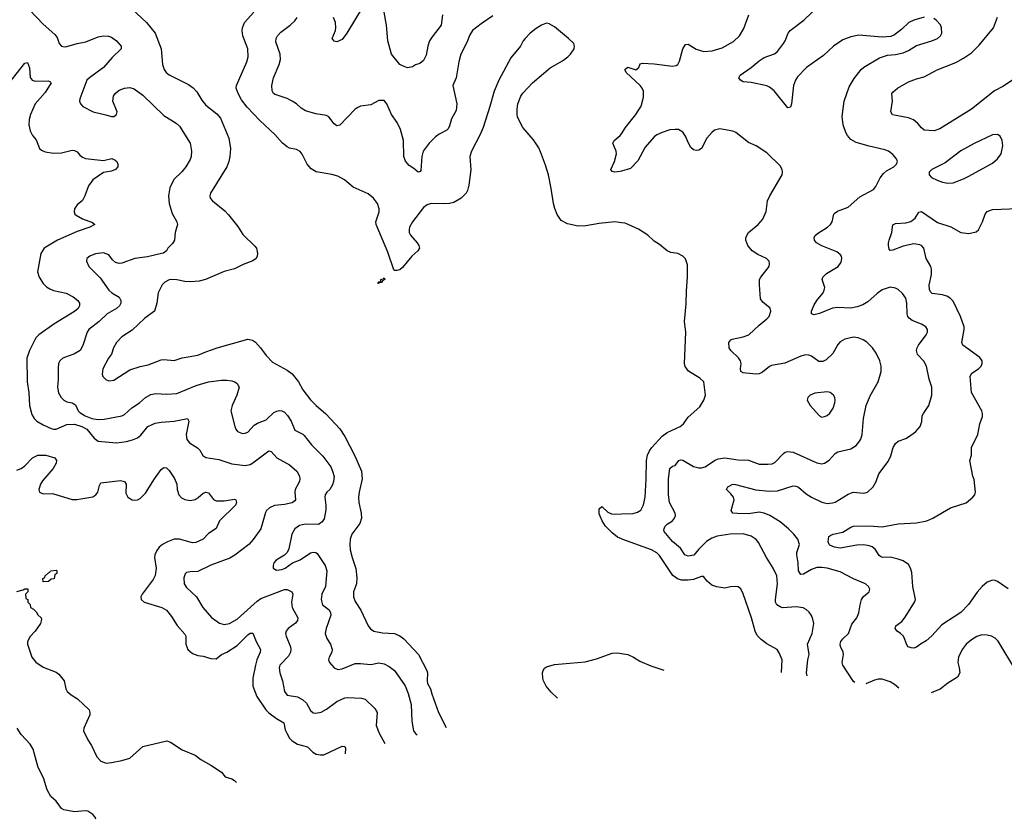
# Model space of a CAD drawing. Header units: inches. Extents: x 1934316 to 2140091, y 524953 to 667329.
# Tile 40 of 256: x 1995411 to 2002921, y 531654 to 537752. Entities that reach past the tile are written whole.
import ezdxf

# ---------------------------------------------------------------- set-up
doc = ezdxf.new("R2010")
doc.units = ezdxf.units.IN
doc.header["$MEASUREMENT"] = 0
doc.layers.add('B9593', color=7, linetype='Continuous')
doc.layers.add('C0503', color=7, linetype='Continuous')

msp = doc.modelspace()

# ---------------------------------------------------------------- linework, layer by layer
at = {"layer": 'B9593', "color": 5}
for points, elevation in [([(1996230, 537868.1), (1996378.6, 537730), (1996445.4, 537650), (1996488.9, 537530), (1996501.1, 537410), (1996513.7, 537373.7), (1996528.4, 537350), (1996551.3, 537331.3), (1996697.3, 537257.3), (1996733.3, 537233.3), (1996761, 537201), (1996799, 537139), (1996830, 537099.3), (1996913.9, 537033.9), (1996942.6, 537002.6), (1997006, 536850), (1997018.3, 536770), (1997014.3, 536710), (1997006, 536670), (1996990.2, 536629.8), (1996866.7, 536430), (1996861.6, 536410), (1996863.8, 536390), (1996880.5, 536370), (1996975.5, 536295.5), (1997004.3, 536264.3), (1997074.1, 536174.1), (1997113.5, 536113.5), (1997205.5, 536025.5), (1997216.3, 536010), (1997225.5, 535970), (1997223, 535950), (1997213.4, 535930), (1997190, 535914), (1997114.7, 535885.3), (1997050, 535852.3), (1996970, 535831.8), (1996829.3, 535770.7), (1996781, 535759), (1996710, 535754.2), (1996670, 535755.6), (1996610, 535768.5), (1996570, 535771), (1996550, 535768.2), (1996518, 535750), (1996498.4, 535730), (1996466, 535670), (1996455.8, 535590), (1996439.3, 535530), (1996364.6, 535475.4), (1996270, 535385.4), (1996190, 535334.7), (1996148.7, 535290), (1996127, 535250), (1996110, 535201.2), (1996088.1, 535171.9), (1996044.4, 535090), (1996039.3, 535050), (1996045.5, 535030), (1996068.9, 535008.9), (1996090, 534999.3), (1996130, 535002), (1996250, 535081.3), (1996330, 535107.2), (1996390, 535119.6), (1996490, 535157.3), (1996510, 535160.2), (1996590, 535153.6), (1996650, 535174.3), (1996770, 535193.7), (1996830, 535220.2), (1996917.2, 535250), (1997150, 535314.9), (1997187.7, 535307.7), (1997210, 535292.7), (1997248.5, 535250), (1997290, 535190.5), (1997339.9, 535139.9), (1997450, 535080.4), (1997490, 535050.4), (1997536.5, 534990), (1997571.7, 534930), (1997630, 534852.2), (1997672.2, 534810), (1997746.9, 534746.9), (1997851.7, 534631.7), (1997890, 534572.7), (1997967.1, 534427.1), (1998017.3, 534310), (1998023.2, 534250), (1998000.2, 534150), (1997995.5, 534110), (1997998.5, 534070), (1998015.6, 533990), (1998017, 533950), (1998004.2, 533910), (1997943.6, 533830), (1997931.5, 533790), (1997929, 533750), (1997932.7, 533710), (1997946, 533650), (1997974.3, 533565.7), (1997983.6, 533496.4), (1997980.3, 533450), (1997957.4, 533390), (1997956.9, 533350), (1997970, 533316.3), (1998013.7, 533250), (1998069, 533129), (1998085.7, 533105.7), (1998110.8, 533090), (1998177.3, 533077.3), (1998270.2, 533070.2), (1998310, 533053.1), (1998340.4, 533030), (1998452.7, 532910), (1998515, 532790), (1998521.5, 532770), (1998518.8, 532710), (1998522, 532690), (1998544.5, 532650), (1998553.4, 532610), (1998604.5, 532470), (1998663.8, 532355.1)], 280), ([(1998030, 537856.2), (1997906.4, 537650), (1997870, 537600.9), (1997830, 537582.7), (1997809.4, 537589.4), (1997793.2, 537610), (1997818.4, 537670), (1997822.4, 537690), (1997818.7, 537730), (1997804.7, 537770)], 240), ([(1995486.5, 537826.5), (1995590, 537717.4), (1995680.2, 537640.2), (1995695.6, 537615.6), (1995711.7, 537571.7), (1995730, 537550.5), (1995750, 537546), (1995770, 537547.8), (1995849, 537571), (1995916.4, 537583.6), (1996010, 537620.8), (1996050, 537630.3), (1996087.7, 537627.7), (1996110, 537619.5), (1996150, 537590.4), (1996183.8, 537550), (1996183.8, 537530), (1996115.2, 537464.8), (1996050, 537387.6), (1995942.4, 537310), (1995923.7, 537290), (1995868.7, 537150), (1995866.7, 537130), (1995874.9, 537110), (1995893.4, 537090), (1995970.7, 537050), (1996068, 537028), (1996110, 537014), (1996130, 537014.4), (1996149.5, 537030), (1996153.1, 537050), (1996121.7, 537130), (1996126.9, 537170), (1996138.9, 537190), (1996170, 537214.7), (1996210, 537231.1), (1996250, 537234.9), (1996285.1, 537225.1), (1996350, 537177), (1996510, 537022.4), (1996604.5, 536964.5), (1996630, 536939.3), (1996710.4, 536810), (1996722, 536750), (1996718, 536710), (1996710, 536686), (1996678.4, 536630), (1996647.9, 536592.1), (1996587.5, 536532.5), (1996556, 536470), (1996546, 536410), (1996551.7, 536350), (1996574.4, 536274.4), (1996608.2, 536210), (1996614, 536190), (1996596.3, 536130), (1996590.4, 536070), (1996575.2, 536044.7), (1996540.4, 536010), (1996530.3, 535989.7), (1996507.1, 535972.9), (1996492, 535968), (1996384.6, 535944.6), (1996290, 535931.1), (1996190, 535894.7), (1996170, 535893), (1996141.5, 535901.5), (1996119.8, 535919.7), (1996090, 535958.4), (1996050, 535974.7), (1995990, 535967), (1995944.7, 535950), (1995922.8, 535930), (1995920.7, 535910), (1995937.3, 535870), (1996023.8, 535783.8), (1996091.7, 535690), (1996114, 535670), (1996170, 535635.3), (1996182.3, 535610), (1996182.9, 535590), (1996172.2, 535570), (1996150.1, 535549.9), (1996079, 535510), (1996017.4, 535450), (1995939, 535390), (1995924.9, 535370), (1995892.5, 535267.5), (1995871.3, 535228.7), (1995830, 535203.5), (1995740.7, 535170), (1995717.6, 535150), (1995707.7, 535130), (1995703.4, 535096.6), (1995705.2, 535010), (1995699.6, 534950), (1995706.8, 534906.8), (1995726.4, 534870), (1995748.2, 534850), (1995770, 534838.3), (1995810.2, 534830.2), (1995835.9, 534815.9), (1995857.8, 534770), (1995870, 534755.8), (1995910, 534730.2), (1995962, 534710), (1996010, 534704.1), (1996054.6, 534705.4), (1996190, 534731.3), (1996210, 534742.4), (1996266.5, 534793.5), (1996324, 534830), (1996370, 534870.2), (1996410, 534894.7), (1996450, 534900.7), (1996530, 534897.3), (1996610, 534902.8), (1996758, 534962), (1996850.7, 534989.3), (1996950, 535003.9), (1996990, 535004), (1997030, 534998), (1997051.4, 534991.4), (1997070, 534978), (1997084.2, 534950), (1997067.7, 534890), (1997030.4, 534810), (1997021.6, 534770), (1997052.4, 534650), (1997059.3, 534630), (1997072, 534612), (1997110, 534597.6), (1997130, 534598.7), (1997150, 534606.4), (1997200, 534660), (1997224.2, 534675.8), (1997290, 534701.5), (1997350, 534756.5), (1997371.9, 534768.1), (1997390, 534771.6), (1997410, 534769.1), (1997430, 534759), (1997453.9, 534733.9), (1997482, 534690), (1997510, 534621.1), (1997570, 534590.3), (1997580.6, 534580.6), (1997636.5, 534510), (1997722.8, 534422.8), (1997783.1, 534343.1), (1997798, 534310), (1997808.2, 534268.2), (1997805.4, 534230), (1997796.1, 534203.9), (1997775.2, 534170), (1997753.4, 534150), (1997740.2, 534130), (1997738, 534110), (1997746.2, 534050), (1997745.2, 534014.8), (1997733.1, 533946.9), (1997718.4, 533921.6), (1997690, 533903.5), (1997590, 533904.8), (1997546.2, 533893.8), (1997508.5, 533870), (1997485.3, 533830), (1997463, 533717), (1997451.5, 533688.5), (1997431.6, 533668.4), (1997366, 533630), (1997350.4, 533610), (1997343, 533590), (1997344, 533570), (1997370, 533554.4), (1997410, 533560.3), (1997435.1, 533570), (1997491, 533609), (1997550, 533631.8), (1997630, 533685.3), (1997650.4, 533690.4), (1997670, 533688.4), (1997680.6, 533680.6), (1997741.8, 533590), (1997753.8, 533550), (1997743.8, 533430), (1997714.9, 533370), (1997709.1, 533330), (1997721.7, 533290), (1997770.7, 533250.7), (1997782.6, 533230), (1997783.8, 533210), (1997748.1, 533110), (1997740.9, 533070), (1997753.3, 533033.3), (1997780.3, 532990), (1997793.1, 532950), (1997791.8, 532930), (1997770.4, 532890), (1997767, 532870), (1997774.9, 532850), (1997810, 532810.4), (1997837, 532797), (1997870, 532802.8), (1997970, 532842.8), (1998010, 532843.6), (1998090, 532835.3), (1998150, 532847.2), (1998190, 532839), (1998230, 532820.3), (1998268.7, 532790), (1998350, 532672.7), (1998374.8, 532614.8), (1998397.2, 532530), (1998401.6, 532401.6), (1998415.5, 532330), (1998430, 532307.6), (1998443.2, 532297.2)], 260), ([(2000000, 536204), (1999949.7, 536209.6), (1999830, 536197.7), (1999730, 536179.1), (1999670, 536178), (1999590, 536195.3), (1999541.7, 536221.7), (1999510, 536265.6), (1999492.1, 536312.1), (1999481.8, 536350), (1999465.1, 536465.1), (1999443.7, 536570), (1999422.5, 536642.5), (1999384.1, 536744.1), (1999370, 536775.3), (1999330, 536835.3), (1999249, 536930), (1999209, 537010), (1999204, 537030), (1999204, 537070), (1999209.2, 537110), (1999233.2, 537170), (1999247.2, 537192.8), (1999321.2, 537270), (1999455.9, 537384.1), (1999550, 537439.1), (1999592.7, 537470), (1999612.7, 537490), (1999639.3, 537530), (1999642.7, 537550), (1999638, 537570), (1999598, 537610), (1999490, 537697.6), (1999450, 537720.7), (1999430, 537725.1), (1999390, 537711.6), (1999350, 537685.1), (1999304.9, 537650), (1999266.8, 537610), (1999251, 537590), (1999231, 537550), (1999157.5, 537462.5), (1999064.9, 537290), (1999030, 537208), (1998998, 537090), (1998946, 536930), (1998923.2, 536876.8), (1998857, 536750), (1998843.8, 536710), (1998852.8, 536607.2), (1998835.5, 536490), (1998825.5, 536450), (1998815.5, 536430), (1998779.1, 536390), (1998721.8, 536358.2), (1998690, 536349.7), (1998652.4, 536347.6), (1998549.2, 536350.8), (1998518.6, 536341.4), (1998490, 536319.7), (1998405.7, 536210), (1998384.2, 536170), (1998381.1, 536150), (1998382.6, 536130), (1998390.4, 536110), (1998441.3, 536050), (1998454.4, 536030), (1998459.3, 536010), (1998448, 535990), (1998401.3, 535950), (1998330, 535862.9), (1998310, 535844.5), (1998290, 535838.4), (1998270, 535839.3), (1998263.9, 535843.9), (1998219.7, 535979.7), (1998129.7, 536190), (1998126.9, 536210), (1998153.2, 536286.8), (1998153.7, 536310), (1998140.4, 536350), (1998110.7, 536390.7), (1998070, 536423.5), (1997955.6, 536475.5), (1997888, 536530), (1997838.4, 536558.4), (1997792.9, 536572.9), (1997673.2, 536593.2), (1997634.2, 536614.2), (1997604, 536650), (1997566.3, 536726.3), (1997550, 536747.3), (1997522.5, 536762.5), (1997470, 536772.9), (1997450, 536781.8), (1997415, 536810), (1997357.3, 536877.4), (1997243.7, 536983.8), (1997145.6, 537085.6), (1997102.2, 537142.2), (1997076.8, 537190), (1997062.8, 537230), (1997064.8, 537250), (1997144.4, 537430), (1997153.5, 537470), (1997150.9, 537530), (1997114, 537630), (1997107.1, 537670), (1997109.7, 537690), (1997125.7, 537730), (1997197.4, 537810)], 280), ([(1999019.1, 537780.9), (1998930, 537722), (1998864.6, 537670), (1998843.4, 537636.6), (1998820.7, 537579.3), (1998776, 537490), (1998760.2, 537430), (1998738.8, 537310), (1998714.9, 537250), (1998743.9, 537110), (1998739.3, 537060.7), (1998703.9, 536996.1), (1998690, 536942.7), (1998678.8, 536921.2), (1998669.2, 536910.8), (1998610, 536879.7), (1998581.2, 536858.8), (1998535.2, 536810), (1998489, 536750), (1998476.9, 536710), (1998470, 536602), (1998464.9, 536595.1), (1998450, 536589.2), (1998417.4, 536617.4), (1998380.9, 536640.9), (1998354.1, 536674.1), (1998342, 536710), (1998337.3, 536830), (1998314.5, 536914.5), (1998290, 536969.5), (1998247.8, 537030), (1998212.3, 537110), (1998190, 537135.3), (1998150, 537135.3), (1998090, 537104), (1998010, 537093.2), (1997990, 537082.7), (1997970, 537069.3), (1997852.3, 536947.7), (1997830, 536942.7), (1997810, 536957.2), (1997770, 537012.3), (1997750, 537020.7), (1997670, 537034), (1997590, 537056.9), (1997557, 537077), (1997522.4, 537110), (1997490, 537131), (1997450, 537151), (1997360.7, 537180.7), (1997347.3, 537190), (1997335.6, 537210), (1997332.8, 537250), (1997346.2, 537310), (1997389.7, 537410), (1997399.1, 537450), (1997397.7, 537490), (1997363.8, 537583.8), (1997366, 537610), (1997376.4, 537630), (1997402.3, 537657.7), (1997473.3, 537710), (1997510, 537744.9), (1997526.9, 537770)], 260), ([(1998636.9, 537790), (1998626.7, 537710), (1998557.4, 537622.6), (1998537.6, 537590), (1998522.6, 537550), (1998510, 537482), (1998490, 537442), (1998462, 537418), (1998430, 537408.7), (1998407.3, 537392.7), (1998370, 537386), (1998330, 537399.6), (1998310, 537411.5), (1998246.9, 537490), (1998218, 537590), (1998208, 537710), (1998189.8, 537809.8)], 240), ([(1995290, 537218.3), (1995450, 537420.5), (1995470, 537426.8), (1995484.8, 537384.8), (1995491.9, 537311.9), (1995507.3, 537290), (1995530, 537284.2), (1995627.1, 537287.1), (1995641.6, 537281.6), (1995650.3, 537270.3), (1995604.1, 537195.9), (1995527.9, 537110), (1995494, 537030), (1995482.7, 536990), (1995480.9, 536950), (1995490, 536906), (1995508.2, 536870), (1995535.6, 536835.6), (1995561.6, 536770), (1995576.9, 536756.9), (1995605.1, 536745.1), (1995670, 536735.6), (1995730, 536736.9), (1995810, 536758.4), (1995830, 536755.5), (1995850, 536744), (1995870, 536719.1), (1995890, 536703), (1995913.3, 536693.3), (1996050, 536679.3), (1996112.7, 536692.7), (1996139.9, 536679.9), (1996150.7, 536670), (1996160.7, 536650), (1996159.1, 536630), (1996142.8, 536610), (1996110, 536597), (1996050, 536586.6), (1995967.7, 536530), (1995934.7, 536485.3), (1995908, 536410), (1995890, 536374), (1995850, 536341.2), (1995828, 536310), (1995826, 536286), (1995830.8, 536270), (1995840.9, 536260.9), (1995890, 536233), (1995966.8, 536206.8), (1995984.7, 536190), (1995946.8, 536170), (1995850, 536135.9), (1995700.3, 536070), (1995598.4, 536010), (1995571.5, 535968.5), (1995546.7, 535830), (1995559.5, 535790), (1995590, 535741.6), (1995614.6, 535714.6), (1995639.8, 535699.8), (1995670, 535687.3), (1995766.3, 535666.3), (1995820, 535640), (1995855.3, 535610), (1995867, 535590), (1995866.3, 535570), (1995856.1, 535550), (1995830, 535526), (1995672.4, 535430), (1995556.5, 535350), (1995534.9, 535325.1), (1995485.5, 535230), (1995466.5, 535170), (1995469.1, 534990), (1995481.1, 534910), (1995484.5, 534810), (1995502.5, 534742.5), (1995521.3, 534710), (1995541.6, 534690), (1995590, 534661.5), (1995650, 534634), (1995670, 534629), (1995690, 534630.2), (1995770, 534664.2), (1995830, 534668.2), (1995885.3, 534650), (1995923.2, 534630), (1995980.1, 534560.1), (1996010, 534539.1), (1996150, 534524.9), (1996224.9, 534535.1), (1996272.5, 534547.5), (1996310, 534563.8), (1996335.8, 534584.2), (1996389.4, 534650), (1996444.8, 534675.2), (1996490, 534683.6), (1996590, 534690.2), (1996690, 534711.7), (1996700.3, 534690), (1996680.2, 534590), (1996685.2, 534550), (1996706.2, 534526.2), (1996768.2, 534488.2), (1996784.9, 534470), (1996808.9, 534428.9), (1996830, 534414.4), (1996930, 534397.8), (1997030, 534365.5), (1997130, 534351.8), (1997170, 534360.3), (1997190, 534372), (1997310, 534464.4), (1997330, 534460.5), (1997371.4, 534411.4), (1997470, 534357.4), (1997523.6, 534310), (1997544.6, 534270), (1997548.8, 534250), (1997545.3, 534230), (1997512, 534170), (1997508.5, 534150), (1997514.6, 534090), (1997510, 534082.9), (1997490, 534068.7), (1997430, 534055.9), (1997353.2, 534046.8), (1997315.5, 534030), (1997294.4, 534010), (1997286.6, 533993.4), (1997248.9, 533870), (1997192.6, 533787.4), (1997158, 533750), (1997052.4, 533667.6), (1997014.1, 533645.9), (1996870, 533591.8), (1996770, 533543.1), (1996710, 533542), (1996683.8, 533536.2), (1996673.5, 533526.5), (1996663.8, 533496.2), (1996664.2, 533450), (1996682.2, 533422.2), (1996759.6, 533350), (1996808.9, 533270), (1996872.6, 533192.6), (1996935.5, 533150), (1996970, 533139.6), (1997010, 533148), (1997070, 533179.6), (1997221.1, 533318.9), (1997250, 533339.1), (1997430, 533406.5), (1997450, 533406.3), (1997486, 533390), (1997494.9, 533370), (1997483.6, 533310), (1997488.9, 533270), (1997532.2, 533190), (1997530.4, 533170), (1997514.4, 533150), (1997458.7, 533110), (1997442.6, 533090), (1997438.7, 533070), (1997442.6, 533050), (1997475.3, 532970), (1997479.5, 532950), (1997477, 532930), (1997460.5, 532899.5), (1997394.9, 532830), (1997388.9, 532810), (1997394.7, 532770), (1997416.2, 532710), (1997430.3, 532630), (1997450, 532600.3), (1997530, 532587.8), (1997570, 532566.5), (1997599.4, 532539.4), (1997630, 532484.4), (1997650, 532466), (1997670, 532462.8), (1997710, 532470.3), (1997750, 532492.9), (1997830, 532552.9), (1997890, 532580.3), (1997910, 532582.8), (1998016.9, 532576.9), (1998046, 532570), (1998120.5, 532500.5), (1998137, 532470), (1998130.3, 532370), (1998151.8, 532310), (1998196.3, 532232.4)], 240), ([(2000000, 536598.4), (1999990, 536595.6), (1999949.6, 536589.6), (1999930, 536594), (1999919.3, 536610), (1999946.6, 536670), (1999962, 536730), (1999960.5, 536750), (1999935.6, 536810), (1999940.1, 536819.9), (1999945.1, 536830), (1999990.7, 536869.3), (2000000, 536882.8)], 260), ([(1995390, 534318), (1995421.6, 534330), (1995449.3, 534350.7), (1995508.7, 534411.3), (1995549.9, 534430.1), (1995610.2, 534430.2), (1995678, 534410), (1995690.7, 534390), (1995688, 534370), (1995665.3, 534330), (1995585, 534235), (1995569.5, 534210.5), (1995556.5, 534170), (1995563.1, 534150), (1995590, 534137.2), (1995650, 534139.7), (1995670, 534135.2), (1995810, 534092.1), (1995847, 534093), (1995970, 534113.4), (1995992.5, 534127.5), (1996006.6, 534150), (1996019.3, 534200.7), (1996030, 534219.1), (1996178.7, 534238.7), (1996210, 534230.6), (1996222, 534210), (1996221.6, 534141.6), (1996236, 534110), (1996270, 534090.7), (1996290, 534087.3), (1996310, 534090.6), (1996330, 534100.5), (1996370, 534141.3), (1996438, 534250), (1996490, 534320.7), (1996510, 534337.3), (1996530, 534334), (1996550, 534313.4), (1996592.8, 534252.8), (1996610, 534211), (1996613.1, 534170), (1996625.3, 534130), (1996646.1, 534106.1), (1996670, 534092.9), (1996710, 534086.4), (1996750, 534093.6), (1996772.8, 534107.2), (1996810, 534141.3), (1996830, 534148.4), (1996850, 534143), (1996890, 534093), (1996910, 534083.6), (1996970, 534081.8), (1997050, 534096.4), (1997060.7, 534090), (1997064.9, 534070), (1997056.5, 534050), (1996934, 533930), (1996908.9, 533871.1), (1996850, 533833.6), (1996810.2, 533789.8), (1996753.7, 533766.3), (1996730, 533763.1), (1996630, 533791.4), (1996590, 533790.6), (1996537, 533770), (1996500.4, 533750), (1996474.9, 533730), (1996456, 533704), (1996441.7, 533670), (1996440.3, 533650), (1996453, 533570), (1996445.4, 533514.6), (1996430, 533484.2), (1996344.2, 533370), (1996334, 533350), (1996337.1, 533330), (1996360.7, 533310), (1996494, 533270), (1996530, 533248.4), (1996570, 533202), (1996613, 533133), (1996670, 533066), (1996677.1, 533050), (1996677.1, 532990), (1996694, 532950), (1996730, 532918), (1996770, 532903.7), (1996810, 532898.7), (1996870, 532879.5), (1996910, 532878.7), (1996949.8, 532910.2), (1996990, 532929), (1997070, 532978.9), (1997150, 533060.3), (1997170, 533073.1), (1997190, 533074.9), (1997213.7, 533010), (1997246.5, 532950), (1997243.9, 532930), (1997220.2, 532870), (1997210.2, 532830), (1997190.2, 532730), (1997188, 532670), (1997220.2, 532590), (1997288.1, 532488.1), (1997310, 532466.5), (1997370, 532422.8), (1997425.3, 532390), (1997436.5, 532336.5), (1997447.2, 532310), (1997470, 532271.8), (1997490, 532251.6), (1997530, 532227.6), (1997607.1, 532207.1), (1997647, 532167), (1997671.8, 532151.8), (1997705.2, 532145.3), (1997730, 532146.5), (1997870, 532212.4), (1997890, 532210.7), (1997896.5, 532196.5), (1997894.3, 532153.2)], 220), ([(2000000, 533792.4), (1999970, 533806.6), (1999930, 533839.3), (1999879.8, 533890), (1999854.5, 533930), (1999830, 533983.7), (1999830, 534021), (1999850, 534039.1), (1999895.8, 533995.8), (1999923.9, 533983.9), (1999950, 533980.4), (2000000, 533982.6)], 280), ([(1995390, 533391.3), (1995436.4, 533403.6), (1995450, 533412), (1995472.7, 533412.7), (1995474, 533390), (1995454, 533370), (1995458, 533338), (1995474, 533330), (1995474, 533310), (1995491.6, 533291.6), (1995494, 533270), (1995516.9, 533256.9), (1995536.9, 533236.9), (1995550, 533214), (1995574, 533190), (1995578, 533178), (1995570, 533148), (1995530, 533088.7), (1995490.7, 533049.3), (1995471.3, 533010), (1995471.3, 532990), (1995502.8, 532890), (1995533.7, 532853.7), (1995590, 532814), (1995690, 532775.3), (1995710, 532761.1), (1995749, 532710), (1995763.6, 532650), (1995773.4, 532630), (1995803.8, 532603.8), (1995852.8, 532572.8), (1995940.5, 532490), (1995946.4, 532470), (1995944.9, 532450), (1995901.3, 532350), (1995898.4, 532330), (1995930, 532260.7), (1995958, 532218), (1995998.3, 532130), (1996030, 532098.3), (1996070, 532083.6), (1996110, 532086.3), (1996190, 532101.5), (1996250, 532121.5), (1996350, 532210.3), (1996532, 532252), (1996561.7, 532241.7), (1996650, 532184), (1996750, 532144), (1996791.3, 532110), (1996868.1, 532068.1), (1996950, 532014.8), (1996978, 531978), (1997030, 531963.8), (1997050, 531950.4), (1997064.8, 531935.5)], 180), ([(1999513.2, 532578), (1999464.6, 532624.6), (1999427, 532670), (1999407, 532710), (1999402, 532730), (1999399.5, 532770), (1999403.7, 532790), (1999414, 532806), (1999430, 532817.3), (1999490, 532834.9), (1999724.1, 532855.9), (1999810, 532879.1), (1999930, 532920.5), (1999970, 532923), (2000000, 532918.3)], 280), ([(1995992.9, 531654.2), (1995985.6, 531670), (1995969.6, 531690), (1995930, 531716), (1995910, 531719.8), (1995830, 531710.6), (1995746.4, 531726.4), (1995730, 531736.9), (1995690, 531791.3), (1995648.8, 531828.8), (1995619.6, 531879.6), (1995591.7, 531971.7), (1995552.8, 532050), (1995514.2, 532190), (1995490, 532226), (1995420.9, 532300.9), (1995390.5, 532350.5)], 180)]:
    msp.add_lwpolyline(points, dxfattribs=dict(at, elevation=elevation))
for points, elevation in [([(1998150, 535739.5), (1998141.6, 535741.6), (1998150, 535753), (1998164.4, 535755.6), (1998165.9, 535770), (1998184, 535776), (1998190, 535784.4), (1998195, 535770), (1998178, 535762), (1998170, 535748.3), (1998153.5, 535746.5)], 280), ([(1995590, 533466), (1995588.4, 533491.6), (1995602, 533498), (1995606, 533510), (1995630, 533534), (1995642, 533538), (1995646, 533550), (1995690, 533554), (1995694, 533550), (1995694, 533530), (1995678, 533522), (1995672.7, 533487.3), (1995650, 533486), (1995630, 533468)], 180)]:
    msp.add_lwpolyline(points, close=True, dxfattribs=dict(at, elevation=elevation))
at = {"layer": 'C0503', "color": 5}
for points, elevation in [([(2002310, 537772.5), (2002230.8, 537750), (2002193, 537730), (2002139.7, 537680.3), (2002083.1, 537636.9), (2002056.4, 537623.6), (2001990, 537618.5), (2001810, 537634.8), (2001750, 537622.7), (2001690, 537599.7), (2001617, 537550), (2001541.7, 537478.3), (2001412.8, 537387.2), (2001344, 537316), (2001327.4, 537290), (2001313.1, 537250), (2001298.4, 537110), (2001290, 537084), (2001270, 537081.2), (2001164.4, 537210), (2001130, 537238.5), (2001110, 537248.4), (2000990, 537274.3), (2000930, 537279.7), (2000909.2, 537290), (2000896, 537310), (2000907, 537330), (2000990, 537387.4), (2001050, 537438.3), (2001090, 537462.8), (2001167, 537493), (2001189.8, 537510.2), (2001237.7, 537570), (2001249.7, 537590), (2001271.3, 537650), (2001287.6, 537670), (2001391, 537750), (2001574, 537926)], 240), ([(2000000, 536882.8), (2000032.4, 536930), (2000111.1, 537030), (2000150, 537094), (2000170, 537162), (2000170, 537208), (2000159.6, 537230), (2000144.5, 537250), (2000036, 537350), (2000027.8, 537367.8), (2000030, 537374.8), (2000050, 537390.3), (2000110, 537370.4), (2000132.4, 537387.6), (2000144.4, 537415.6), (2000160.1, 537419.9), (2000250, 537415.3), (2000390, 537398.8), (2000418, 537402), (2000430, 537411.3), (2000442.9, 537437.1), (2000469.6, 537530), (2000490, 537564), (2000510, 537565.5), (2000570, 537528.2), (2000630, 537510.5), (2000693.7, 537513.7), (2000770, 537538), (2000854.2, 537585.8), (2000900.9, 537630), (2000934.9, 537685.1), (2000973, 537790)], 260), ([(2001780.9, 532698.3), (2001770, 532706), (2001689.7, 532830), (2001685.1, 532850), (2001693.6, 532910), (2001691.6, 532930), (2001671.3, 532971.3), (2001668.3, 532990), (2001673.5, 533010), (2001688.6, 533030), (2001732, 533070), (2001758.7, 533141.3), (2001795.1, 533190), (2001812, 533230), (2001820.9, 533290), (2001832.3, 533330), (2001847.5, 533352.5), (2001888.7, 533390), (2001894, 533410), (2001884, 533430), (2001862, 533450), (2001770, 533487), (2001670, 533540.5), (2001569.8, 533569.8), (2001530, 533575.3), (2001490, 533574.6), (2001450, 533559.3), (2001390, 533523.9), (2001370, 533522), (2001350.9, 533550), (2001347.4, 533610), (2001337.8, 533670), (2001339.3, 533690), (2001358, 533750), (2001345, 533790), (2001314.2, 533830), (2001274.4, 533870), (2001210, 533921.8), (2001132.4, 533970), (2001090, 533989.9), (2001050, 533996.5), (2000970, 533984.2), (2000885.2, 533985.2), (2000849.2, 533990), (2000837.6, 534010), (2000859.7, 534090), (2000855.8, 534110), (2000836, 534136), (2000800.7, 534170), (2000812.3, 534190), (2000850, 534210.3), (2000870, 534208.8), (2001025.9, 534165.9), (2001130, 534156.3), (2001190, 534160.2), (2001310, 534196.9), (2001330, 534196), (2001350, 534187.4), (2001410, 534135.6), (2001450, 534110.2), (2001530, 534072.6), (2001570, 534063.6), (2001610, 534067.1), (2001630, 534073.8), (2001730, 534134.3), (2001768.6, 534148.6), (2001850, 534142), (2001877.2, 534150), (2001920.7, 534190), (2001942.9, 534230), (2001964.5, 534290), (2002035.9, 534384.1), (2002054.8, 534425.2), (2002073.5, 534490), (2002090, 534520.4), (2002110, 534537), (2002170, 534558.4), (2002189.7, 534570.3), (2002242.7, 534610), (2002278, 534650), (2002291.7, 534688.3), (2002295.1, 534730), (2002303.7, 534750), (2002346, 534810), (2002367, 534890), (2002367.3, 534950), (2002348, 535010), (2002328.3, 535110), (2002308, 535147.9), (2002259.1, 535199.1), (2002251.3, 535230), (2002255.1, 535250), (2002266.3, 535270), (2002325.1, 535350), (2002335.1, 535370), (2002336, 535390), (2002321.2, 535410), (2002289.7, 535429.7), (2002218.7, 535458.7), (2002195.4, 535475.4), (2002185.4, 535490), (2002179.8, 535510), (2002178.5, 535590), (2002169.8, 535629.8), (2002145.3, 535665.3), (2002110, 535695.6), (2002090, 535705.6), (2002050, 535711.3), (2001990, 535693), (2001950, 535665.1), (2001880.1, 535599.9), (2001842.2, 535577.8), (2001798.1, 535561.9), (2001750, 535552.4), (2001650, 535557.6), (2001610, 535553.1), (2001510, 535511.5), (2001470, 535502), (2001449.6, 535509.6), (2001449.6, 535529.6), (2001470, 535578), (2001490, 535610.4), (2001538.7, 535670), (2001548, 535690), (2001551.2, 535710), (2001531.5, 535770), (2001535.6, 535790), (2001563.6, 535816.4), (2001652.3, 535870), (2001676.6, 535903.4), (2001682, 535930), (2001678, 535950), (2001670, 535961.2), (2001642.3, 535982.3), (2001530, 536028.2), (2001489.4, 536050), (2001472, 536070), (2001469.4, 536090), (2001476.6, 536103.4), (2001497, 536123), (2001572, 536170), (2001594, 536190), (2001607.6, 536210), (2001620.9, 536270), (2001630, 536279.1), (2001648.4, 536291.6), (2001730, 536322.4), (2001817.6, 536402.4), (2001923, 536457), (2001940.4, 536479.6), (2001973.3, 536546.7), (2002000.1, 536579.9), (2002021.5, 536598.6), (2002079, 536630), (2002099, 536650), (2002105.2, 536670), (2002097.2, 536690), (2002070, 536725.2), (2002037.2, 536750), (2002010, 536760.5), (2001890, 536787.2), (2001790, 536816.4), (2001750, 536839.7), (2001725.7, 536870), (2001712.3, 536892.3), (2001690.8, 536950), (2001684.7, 537015.3), (2001699.8, 537130), (2001738.4, 537241.6), (2001775.7, 537304.3), (2001830, 537373.4), (2001850, 537390.3), (2001970, 537460.4), (2002030, 537482.4), (2002090, 537485.7), (2002150, 537499.6), (2002190, 537518), (2002250, 537556.5), (2002369, 537590), (2002412.3, 537610), (2002434.5, 537630), (2002445.1, 537650), (2002442.4, 537690), (2002433.2, 537713.2), (2002401.6, 537750), (2002382, 537762)], 240), ([(2002983.8, 537290), (2002910, 537243.1), (2002846.7, 537210), (2002670, 537071.1), (2002430, 536919.7), (2002385.6, 536905.6), (2002310, 536909.3), (2002290, 536926.6), (2002261.7, 536961.7), (2002227.4, 536987.4), (2002190, 537003), (2002066.8, 537026.8), (2002054, 537050), (2002069, 537130), (2002062.7, 537190), (2002070, 537198.8), (2002106, 537230), (2002190, 537279.5), (2002250, 537302.3), (2002310, 537317.3), (2002409.8, 537370.2), (2002550, 537426.7), (2002610, 537459), (2002670, 537499.6), (2002730, 537557.4), (2002838.8, 537690), (2002870, 537771)], 220), ([(2001415.9, 532747.5), (2001411.3, 532770), (2001422.5, 532870), (2001432, 532910), (2001419.8, 532990), (2001454.8, 533070), (2001466.7, 533146.7), (2001461.3, 533181.3), (2001449.7, 533209.7), (2001433.4, 533233.4), (2001410, 533253.6), (2001386.2, 533266.2), (2001334.5, 533274.5), (2001230, 533266.8), (2001210, 533273.8), (2001186, 533290), (2001176.1, 533310), (2001175.5, 533330), (2001191.8, 533450), (2001184.8, 533510), (2001158.5, 533570), (2001106.9, 533650), (2001046.2, 533766.2), (2001028.6, 533788.6), (2000990, 533814.3), (2000930, 533830.8), (2000828.7, 533828.7), (2000730, 533813.6), (2000690, 533799.4), (2000650, 533771.7), (2000588, 533712), (2000551.5, 533668.5), (2000510, 533660.9), (2000485.1, 533670), (2000450, 533722), (2000390, 533773.5), (2000326.9, 533850), (2000324.4, 533864.4), (2000334.3, 533890), (2000350, 533905.7), (2000388.7, 533931.3), (2000405.6, 533950), (2000414, 533970), (2000409.7, 533990), (2000367.8, 534070), (2000359, 534130), (2000359.8, 534250), (2000370, 534330.5), (2000390, 534347.4), (2000410, 534353), (2000437.2, 534390), (2000450, 534396.4), (2000470, 534393.1), (2000550, 534345.3), (2000590, 534333.7), (2000610, 534333.7), (2000638.9, 534341.1), (2000709.8, 534390.2), (2000737, 534403), (2000790, 534411.3), (2000890, 534395.5), (2000970, 534394), (2001050, 534363.6), (2001118, 534362), (2001150, 534366), (2001170, 534375.3), (2001235.7, 534444.3), (2001250, 534454.3), (2001270, 534459.6), (2001310, 534453.4), (2001490, 534372), (2001530, 534366.4), (2001550, 534370.4), (2001585.9, 534394.1), (2001630, 534443), (2001650, 534457.1), (2001750, 534479.5), (2001790, 534506), (2001811.6, 534530), (2001825.6, 534554.4), (2001836.3, 534590), (2001846.9, 534710), (2001866.6, 534810), (2001897.4, 534882.6), (2001957.6, 534990), (2001980.5, 535070), (2001980.5, 535110), (2001971.6, 535150), (2001942.9, 535210), (2001915.1, 535250), (2001872.5, 535292.5), (2001845.2, 535310), (2001806.6, 535326.6), (2001770, 535331.2), (2001705.2, 535314.8), (2001670, 535295.6), (2001650, 535274), (2001612.4, 535207.6), (2001561.4, 535158.6), (2001535.6, 535144.4), (2001506.8, 535146.8), (2001450, 535186.2), (2001430, 535194.8), (2001404.2, 535195.8), (2001370, 535187.2), (2001246, 535134), (2001145.9, 535114.1), (2001130, 535106.9), (2001076.6, 535063.4), (2001050, 535050.7), (2001030, 535048.4), (2000950, 535056.8), (2000930, 535060.4), (2000912, 535070), (2000908, 535090), (2000913, 535130), (2000908, 535150), (2000893.7, 535173.7), (2000835.1, 535230), (2000821.2, 535250), (2000819, 535290), (2000834, 535310), (2000844.7, 535315.3), (2000930, 535334.6), (2000971.8, 535350), (2001050, 535423.7), (2001109.5, 535470), (2001127, 535490), (2001140.9, 535530), (2001133.6, 535553.6), (2001078.7, 535598.7), (2001062.4, 535622.4), (2001052.6, 535730), (2001054.3, 535770), (2001063, 535790), (2001126.6, 535870), (2001129.4, 535890), (2001126, 535910), (2001106, 535930), (2001041.7, 535961.7), (2000997.4, 535990), (2000965.3, 536030), (2000948.7, 536070), (2000949, 536091), (2000969.8, 536130.2), (2001042.9, 536190), (2001079.6, 536230), (2001104.5, 536290), (2001115.1, 536370), (2001131.5, 536408.5), (2001226, 536570), (2001229.2, 536590), (2001226, 536610), (2001210, 536639), (2001110, 536736), (2001028.7, 536790), (2000970, 536815.1), (2000872.1, 536892.1), (2000850, 536901.2), (2000750, 536919.3), (2000710, 536909.2), (2000690, 536892.7), (2000652.7, 536850), (2000610, 536769.4), (2000590, 536756.2), (2000570, 536753.6), (2000550, 536760.5), (2000530, 536778.4), (2000511.2, 536810), (2000490, 536865.2), (2000470, 536895.1), (2000434.9, 536914.9), (2000410, 536916.2), (2000370, 536911.8), (2000310, 536893.3), (2000270, 536875.1), (2000250, 536859.6), (2000180.4, 536779.6), (2000125.1, 536674.9), (2000070, 536618), (2000000, 536598.4)], 260), ([(2002950, 533412.9), (2002870, 533466.9), (2002850, 533475.4), (2002830, 533477.4), (2002790, 533462), (2002752.2, 533430), (2002713.9, 533386.1), (2002648, 533292), (2002590, 533231.1), (2002443.7, 533136.3), (2002367, 533053), (2002325.1, 533014.9), (2002280.7, 532990), (2002250, 532966.6), (2002230, 532959.6), (2002210, 532962.4), (2002188.5, 532968.5), (2002178.6, 532978.6), (2002150.8, 533050.8), (2002130, 533071.8), (2002102.7, 533090), (2002089.4, 533110), (2002093.2, 533130), (2002138.2, 533161.8), (2002164.8, 533195.2), (2002236.9, 533310), (2002244.2, 533330), (2002223.1, 533430), (2002215.5, 533535.5), (2002205.8, 533570), (2002190, 533596.9), (2002150, 533626.6), (2002110, 533638.4), (2002050, 533652.3), (2001991.7, 533651.7), (2001977.2, 533657.2), (2001966.2, 533666.2), (2001934.6, 533714.6), (2001911.7, 533731.7), (2001890, 533740.2), (2001850, 533747.3), (2001795.1, 533745), (2001670, 533720.8), (2001625.2, 533730), (2001590, 533745.1), (2001583.7, 533750), (2001576, 533770), (2001581.2, 533810), (2001597.6, 533822.4), (2001615.3, 533830), (2001690, 533843.2), (2001750, 533882.6), (2001770, 533890.3), (2001890, 533892.6), (2001990, 533883.8), (2002110, 533906.5), (2002250, 533916.1), (2002330, 533931.7), (2002375.1, 533950), (2002510, 534030.4), (2002630, 534068.2), (2002681.2, 534110), (2002696, 534130), (2002701.2, 534150), (2002690, 534246), (2002681.2, 534270), (2002657.2, 534390), (2002669.2, 534430), (2002669.5, 534490), (2002718.7, 534590), (2002735.1, 534670), (2002753.4, 534726.6), (2002754.5, 534750), (2002749.6, 534770), (2002669.7, 534910), (2002660.7, 535030), (2002670, 535054.8), (2002727.5, 535092.5), (2002745.2, 535110), (2002752.3, 535130), (2002752.3, 535150), (2002734.9, 535174.9), (2002604, 535270), (2002597.8, 535290), (2002614.5, 535390), (2002614, 535410), (2002587.3, 535490), (2002530, 535606.3), (2002508.3, 535628.3), (2002483.3, 535643.3), (2002450, 535655), (2002370, 535665.4), (2002357.6, 535677.6), (2002350, 535695.3), (2002348.8, 535728.8), (2002366.6, 535810), (2002366.2, 535850), (2002359.2, 535870), (2002324.2, 535930), (2002308, 536010), (2002290, 536029.6), (2002276, 536036), (2002230, 536043.9), (2002150, 536025.3), (2002070, 535994.5), (2002050, 535993.2), (2002043, 536003), (2002037, 536030), (2002038.4, 536050), (2002041.6, 536070), (2002064, 536130), (2002071.2, 536188.8), (2002090, 536199), (2002170, 536204), (2002206.6, 536213.4), (2002240.6, 536239.4), (2002270, 536285.5), (2002290, 536288.5), (2002410, 536204.9), (2002512.3, 536172.3), (2002590, 536130.6), (2002650, 536122.8), (2002706, 536134), (2002724, 536150), (2002753.2, 536210), (2002774, 536270), (2002790, 536290.7), (2002830, 536304), (2003027, 536313)], 220), ([(2000000, 533982.6), (2000090, 533986.5), (2000122.6, 533997.4), (2000147.4, 534012.6), (2000168.7, 534051.3), (2000180.3, 534110), (2000188.7, 534248.7), (2000190.6, 534390), (2000199.4, 534430), (2000215.7, 534464.3), (2000232.1, 534490), (2000310, 534577.4), (2000350, 534604.2), (2000449, 534650), (2000473.2, 534670), (2000510, 534721), (2000599.1, 534800.9), (2000630, 534851.3), (2000640.9, 534890), (2000629.4, 534990), (2000599.5, 535019.5), (2000511.6, 535071.6), (2000487.2, 535107.2), (2000481, 535130), (2000491.3, 535370), (2000481.6, 535450), (2000494.2, 535585.8), (2000495.5, 535684.5), (2000504, 535790), (2000503.1, 535883.1), (2000488.9, 535928.9), (2000468, 535950), (2000430, 535969), (2000377.2, 535977.2), (2000350, 535989), (2000290, 536039), (2000250, 536064), (2000202, 536110), (2000130, 536155.1), (2000030, 536200.7), (2000000, 536204)], 280), ([(2001221.9, 532773.7), (2001225.4, 532870), (2001204.7, 532924.7), (2001189.3, 532950), (2001110, 532993.3), (2001066.1, 533026.1), (2001036.8, 533056.8), (2001020.4, 533090), (2000992.6, 533190), (2000930, 533374), (2000910.9, 533410.9), (2000890, 533426), (2000870, 533429.7), (2000832.4, 533427.6), (2000790, 533417.2), (2000727.2, 533427.2), (2000690, 533439.3), (2000653.2, 533470), (2000626, 533506), (2000610, 533505.6), (2000550, 533483.7), (2000510, 533478.5), (2000458.8, 533478.8), (2000427.4, 533487.4), (2000393.5, 533513.5), (2000290, 533665.1), (2000270, 533685.7), (2000230, 533709.8), (2000010, 533787.7), (2000000, 533792.4)], 280), ([(2003009.8, 532790), (2002873.4, 533013.4), (2002850, 533035.6), (2002824, 533050), (2002790, 533058.7), (2002750, 533061.3), (2002710, 533048), (2002670, 533023), (2002630, 532989.6), (2002598.9, 532950), (2002571.8, 532890), (2002567, 532850), (2002577, 532810), (2002580.4, 532770), (2002562.6, 532737.4), (2002490, 532691.8), (2002432.3, 532647.7), (2002363.5, 532619.7)], 240), ([(2000000, 532918.3), (2000050.3, 532910.3), (2000091.8, 532891.8), (2000140.6, 532860.6), (2000223.7, 532823.7), (2000315.3, 532795.3), (2000322.9, 532790.5)], 280), ([(2002115.2, 532653.2), (2002082.5, 532682.5), (2002050, 532701.7), (2001990, 532723), (2001957.7, 532722.3), (2001930, 532715.8), (2001864, 532687.1)], 240)]:
    msp.add_lwpolyline(points, dxfattribs=dict(at, elevation=elevation))
for points, elevation in [([(2002870, 536876), (2002830, 536874.5), (2002690, 536807.6), (2002590, 536751.5), (2002470, 536661.6), (2002366.8, 536610), (2002346.8, 536590), (2002346.8, 536570), (2002366, 536550), (2002408.7, 536528.7), (2002450, 536513), (2002490, 536504.4), (2002530, 536508.5), (2002610, 536538.4), (2002650, 536558.4), (2002830, 536659.1), (2002869.2, 536690), (2002897, 536730), (2002909.4, 536790), (2002903.7, 536830), (2002890, 536864)], 240), ([(2001570, 534914.7), (2001474.9, 534905.1), (2001441, 534890), (2001421, 534870), (2001416, 534850), (2001438.8, 534810), (2001510, 534731), (2001530, 534720.7), (2001550, 534724.9), (2001570, 534734), (2001590, 534750.7), (2001614.7, 534790), (2001627.8, 534830), (2001629.6, 534850), (2001627, 534870), (2001617, 534890), (2001593.2, 534910)], 280)]:
    msp.add_lwpolyline(points, close=True, dxfattribs=dict(at, elevation=elevation))

doc.saveas('drawing.dxf')
